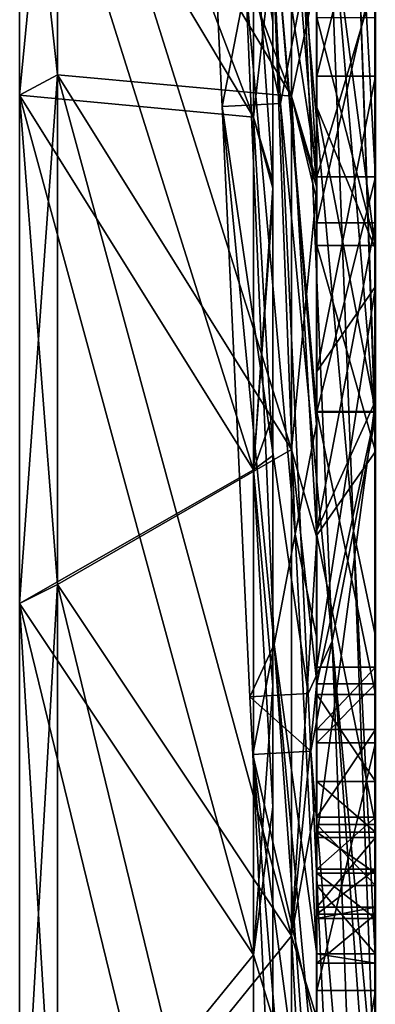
# Model space of a CAD drawing. Extents: x -1633 to 62, y -535 to 375.
# Tile 127 of 256: x -1280 to -1268, y 246 to 280. Entities that reach past the tile are written whole.
import ezdxf

# ---------------------------------------------------------------- set-up
doc = ezdxf.new("R2010")
doc.units = 0
doc.header["$LTSCALE"] = 33.374815
for name, color, linetype in [('464', 7, 'CONTINUOUS'), ('465', 7, 'CONTINUOUS'), ('473', 7, 'CONTINUOUS'), ('474', 7, 'CONTINUOUS'), ('475', 7, 'CONTINUOUS'), ('476', 7, 'CONTINUOUS'), ('477', 7, 'CONTINUOUS'), ('478', 7, 'CONTINUOUS'), ('481', 7, 'CONTINUOUS'), ('482', 7, 'CONTINUOUS'), ('483', 7, 'CONTINUOUS'), ('484', 7, 'CONTINUOUS'), ('487', 7, 'CONTINUOUS'), ('494', 7, 'CONTINUOUS'), ('518', 7, 'CONTINUOUS'), ('519', 7, 'CONTINUOUS'), ('520', 7, 'CONTINUOUS'), ('521', 7, 'CONTINUOUS'), ('827', 7, 'CONTINUOUS'), ('828', 7, 'CONTINUOUS'), ('833', 7, 'CONTINUOUS'), ('834', 7, 'CONTINUOUS'), ('836', 7, 'CONTINUOUS'), ('839', 7, 'CONTINUOUS'), ('845', 7, 'CONTINUOUS')]:
    doc.layers.add(name, color=color, linetype=linetype)

msp = doc.modelspace()

# ---------------------------------------------------------------- linework, layer by layer
at = {"layer": '464', "color": 7, "linetype": 'CONTINUOUS'}
for points in [[(-1269.977, 277.105, -145.425), (-1269.977, 282.189, -126.452), (-1269.977, 299.557, -141.524), (-1269.977, 277.105, -145.425)], [(-1269.977, 294.453, -160.576), (-1269.977, 277.105, -145.425), (-1269.977, 299.557, -141.524), (-1269.977, 294.453, -160.576)], [(-1269.977, 297.44, -69.531), (-1269.977, 292.357, -88.505), (-1269.977, 274.925, -73.666), (-1269.977, 297.44, -69.531)], [(-1269.977, 285.769, -64.663), (-1269.977, 297.44, -69.531), (-1269.977, 277.819, -62.864), (-1269.977, 285.769, -64.663)], [(-1269.977, 277.819, -62.864), (-1269.977, 297.44, -69.531), (-1269.977, 274.925, -73.666), (-1269.977, 277.819, -62.864)], [(-1269.977, 290.426, -163.912), (-1269.977, 277.105, -145.425), (-1269.977, 294.453, -160.576), (-1269.977, 290.426, -163.912)], [(-1269.977, 281.643, 80.76), (-1269.977, 293.383, 75.115), (-1269.977, 272.81, 78.227), (-1269.977, 281.643, 80.76)], [(-1269.977, 272.81, 78.227), (-1269.977, 293.383, 75.115), (-1269.977, 288.62, 58.118), (-1269.977, 272.81, 78.227)], [(-1269.977, 274.925, -73.666), (-1269.977, 292.357, -88.505), (-1269.977, 272.031, -84.468), (-1269.977, 274.925, -73.666)], [(-1269.977, 272.031, -84.468), (-1269.977, 292.357, -88.505), (-1269.977, 279.814, -86.885), (-1269.977, 272.031, -84.468)], [(-1269.977, 272.021, -164.398), (-1269.977, 277.105, -145.425), (-1269.977, 290.426, -163.912), (-1269.977, 272.021, -164.398)], [(-1269.977, 284.948, -168.45), (-1269.977, 272.021, -164.398), (-1269.977, 290.426, -163.912), (-1269.977, 284.948, -168.45)], [(-1269.977, 269.59, 66.21), (-1269.977, 272.81, 78.227), (-1269.977, 288.62, 58.118), (-1269.977, 269.59, 66.21)], [(-1269.977, 287.111, 58.413), (-1269.977, 269.59, 66.21), (-1269.977, 288.62, 58.118), (-1269.977, 287.111, 58.413)], [(-1269.977, 287.273, -107.478), (-1269.977, 282.189, -126.452), (-1269.977, 274.375, -108.368), (-1269.977, 287.273, -107.478)], [(-1269.977, 281.127, -89.401), (-1269.977, 287.273, -107.478), (-1269.977, 274.375, -108.368), (-1269.977, 281.127, -89.401)], [(-1269.977, 276.741, 56.304), (-1269.977, 269.59, 66.21), (-1269.977, 287.111, 58.413), (-1269.977, 276.741, 56.304)], [(-1269.977, 274.503, -177.104), (-1269.977, 272.021, -164.398), (-1269.977, 284.948, -168.45), (-1269.977, 274.503, -177.104)], [(-1269.977, 282.189, -126.452), (-1269.977, 277.105, -145.425), (-1269.977, 266.343, -126.831), (-1269.977, 282.189, -126.452)], [(-1269.977, 274.375, -108.368), (-1269.977, 282.189, -126.452), (-1269.977, 266.343, -126.831), (-1269.977, 274.375, -108.368)], [(-1269.977, 277.819, -62.864), (-1269.977, 274.925, -73.666), (-1269.977, 267.728, -60.581), (-1269.977, 277.819, -62.864)], [(-1269.977, 277.105, -145.425), (-1269.977, 272.021, -164.398), (-1269.977, 257.072, -144.704), (-1269.977, 277.105, -145.425)], [(-1269.977, 266.343, -126.831), (-1269.977, 277.105, -145.425), (-1269.977, 257.072, -144.704), (-1269.977, 266.343, -126.831)], [(-1269.977, 266.37, 54.194), (-1269.977, 269.59, 66.21), (-1269.977, 276.741, 56.304), (-1269.977, 266.37, 54.194)], [(-1269.977, 274.925, -73.666), (-1269.977, 272.031, -84.468), (-1269.977, 254.952, -68.314), (-1269.977, 274.925, -73.666)], [(-1269.977, 274.925, -73.666), (-1269.977, 254.952, -68.314), (-1269.977, 257.636, -58.297), (-1269.977, 274.925, -73.666)], [(-1269.977, 274.925, -73.666), (-1269.977, 257.636, -58.297), (-1269.977, 267.728, -60.581), (-1269.977, 274.925, -73.666)], [(-1269.977, 266.937, -183.372), (-1269.977, 272.021, -164.398), (-1269.977, 274.503, -177.104), (-1269.977, 266.937, -183.372)], [(-1269.977, 272.81, 78.227), (-1269.977, 269.59, 66.21), (-1269.977, 262.315, 75.218), (-1269.977, 272.81, 78.227)], [(-1269.977, 254.952, -68.314), (-1269.977, 272.031, -84.468), (-1269.977, 262.149, -81.399), (-1269.977, 254.952, -68.314)], [(-1269.977, 249.782, -167.502), (-1269.977, 255.057, -148.227), (-1269.977, 272.021, -164.398), (-1269.977, 249.782, -167.502)], [(-1269.977, 266.937, -183.372), (-1269.977, 249.782, -167.502), (-1269.977, 272.021, -164.398), (-1269.977, 266.937, -183.372)], [(-1269.977, 272.021, -164.398), (-1269.977, 255.057, -148.227), (-1269.977, 257.072, -144.704), (-1269.977, 272.021, -164.398)], [(-1269.977, 269.59, 66.21), (-1269.977, 266.37, 54.194), (-1269.977, 249.44, 70.329), (-1269.977, 269.59, 66.21)], [(-1269.977, 251.821, 72.209), (-1269.977, 269.59, 66.21), (-1269.977, 249.44, 70.329), (-1269.977, 251.821, 72.209)], [(-1269.977, 269.59, 66.21), (-1269.977, 251.821, 72.209), (-1269.977, 262.315, 75.218), (-1269.977, 269.59, 66.21)], [(-1269.977, 266.486, -183.746), (-1269.977, 249.782, -167.502), (-1269.977, 266.937, -183.372), (-1269.977, 266.486, -183.746)], [(-1269.977, 258.58, -190.296), (-1269.977, 249.782, -167.502), (-1269.977, 266.486, -183.746), (-1269.977, 258.58, -190.296)], [(-1269.977, 249.44, 70.329), (-1269.977, 266.37, 54.194), (-1269.977, 249.062, 67.32), (-1269.977, 249.44, 70.329)], [(-1269.977, 249.062, 67.32), (-1269.977, 266.37, 54.194), (-1269.977, 250.606, 61.323), (-1269.977, 249.062, 67.32)], [(-1269.977, 250.606, 61.323), (-1269.977, 266.37, 54.194), (-1269.977, 252.006, 55.291), (-1269.977, 250.606, 61.323)], [(-1269.977, 252.006, 55.291), (-1269.977, 266.37, 54.194), (-1269.977, 256.71, 52.228), (-1269.977, 252.006, 55.291)], [(-1269.977, 252.267, -78.331), (-1269.977, 254.952, -68.314), (-1269.977, 262.149, -81.399), (-1269.977, 252.267, -78.331)], [(-1269.977, 244.601, -186.835), (-1269.977, 249.782, -167.502), (-1269.977, 258.58, -190.296), (-1269.977, 244.601, -186.835)], [(-1269.977, 248.023, -199.041), (-1269.977, 244.601, -186.835), (-1269.977, 258.58, -190.296), (-1269.977, 248.023, -199.041)], [(-1269.977, 254.952, -68.314), (-1269.977, 255.51, -57.816), (-1269.977, 257.636, -58.297), (-1269.977, 254.952, -68.314)], [(-1269.977, 253.731, 52.796), (-1269.977, 252.006, 55.291), (-1269.977, 256.71, 52.228), (-1269.977, 253.731, 52.796)], [(-1269.977, 252.519, -58.318), (-1269.977, 255.51, -57.816), (-1269.977, 254.952, -68.314), (-1269.977, 252.519, -58.318)], [(-1269.977, 255.057, -148.227), (-1269.977, 249.782, -167.502), (-1269.977, 246.602, -161.903), (-1269.977, 255.057, -148.227)], [(-1269.977, 250.74, -60.775), (-1269.977, 252.519, -58.318), (-1269.977, 254.952, -68.314), (-1269.977, 250.74, -60.775)], [(-1269.977, 249.209, -66.775), (-1269.977, 250.74, -60.775), (-1269.977, 254.952, -68.314), (-1269.977, 249.209, -66.775)], [(-1269.977, 252.267, -78.331), (-1269.977, 249.209, -66.775), (-1269.977, 254.952, -68.314), (-1269.977, 252.267, -78.331)], [(-1269.977, 247.534, -72.737), (-1269.977, 249.209, -66.775), (-1269.977, 252.267, -78.331), (-1269.977, 247.534, -72.737)], [(-1269.977, 247.847, -75.754), (-1269.977, 247.534, -72.737), (-1269.977, 252.267, -78.331), (-1269.977, 247.847, -75.754)], [(-1269.977, 250.186, -77.685), (-1269.977, 247.847, -75.754), (-1269.977, 252.267, -78.331), (-1269.977, 250.186, -77.685)], [(-1269.977, 249.782, -167.502), (-1269.977, 244.601, -186.835), (-1269.977, 234.983, -178.347), (-1269.977, 249.782, -167.502)], [(-1269.977, 246.602, -161.903), (-1269.977, 249.782, -167.502), (-1269.977, 234.983, -178.347), (-1269.977, 246.602, -161.903)], [(-1269.977, 242.656, -203.488), (-1269.977, 244.601, -186.835), (-1269.977, 248.023, -199.041), (-1269.977, 242.656, -203.488)]]:
    msp.add_3dface(points, dxfattribs=at)
at = {"layer": '465', "color": 7, "linetype": 'CONTINUOUS'}
for points in [[(-1267.977, 277.105, -145.425), (-1267.977, 294.453, -160.576), (-1267.977, 299.557, -141.524), (-1267.977, 277.105, -145.425)], [(-1267.977, 282.189, -126.452), (-1267.977, 277.105, -145.425), (-1267.977, 299.557, -141.524), (-1267.977, 282.189, -126.452)], [(-1267.977, 285.769, -64.663), (-1267.977, 277.819, -62.864), (-1267.977, 297.44, -69.531), (-1267.977, 285.769, -64.663)], [(-1267.977, 277.819, -62.864), (-1267.977, 274.925, -73.666), (-1267.977, 297.44, -69.531), (-1267.977, 277.819, -62.864)], [(-1267.977, 297.44, -69.531), (-1267.977, 274.925, -73.666), (-1267.977, 292.357, -88.505), (-1267.977, 297.44, -69.531)], [(-1267.977, 290.426, -163.912), (-1267.977, 294.453, -160.576), (-1267.977, 272.021, -164.398), (-1267.977, 290.426, -163.912)], [(-1267.977, 294.453, -160.576), (-1267.977, 277.105, -145.425), (-1267.977, 272.021, -164.398), (-1267.977, 294.453, -160.576)], [(-1267.977, 281.643, 80.76), (-1267.977, 272.81, 78.227), (-1267.977, 293.383, 75.115), (-1267.977, 281.643, 80.76)], [(-1267.977, 293.383, 75.115), (-1267.977, 272.81, 78.227), (-1267.977, 269.59, 66.21), (-1267.977, 293.383, 75.115)], [(-1267.977, 288.62, 58.118), (-1267.977, 293.383, 75.115), (-1267.977, 269.59, 66.21), (-1267.977, 288.62, 58.118)], [(-1267.977, 272.031, -84.468), (-1267.977, 279.814, -86.885), (-1267.977, 292.357, -88.505), (-1267.977, 272.031, -84.468)], [(-1267.977, 274.925, -73.666), (-1267.977, 272.031, -84.468), (-1267.977, 292.357, -88.505), (-1267.977, 274.925, -73.666)], [(-1267.977, 274.503, -177.104), (-1267.977, 290.426, -163.912), (-1267.977, 272.021, -164.398), (-1267.977, 274.503, -177.104)], [(-1267.977, 287.111, 58.413), (-1267.977, 288.62, 58.118), (-1267.977, 269.59, 66.21), (-1267.977, 287.111, 58.413)], [(-1267.977, 281.127, -89.401), (-1267.977, 274.375, -108.368), (-1267.977, 287.273, -107.478), (-1267.977, 281.127, -89.401)], [(-1267.977, 287.273, -107.478), (-1267.977, 274.375, -108.368), (-1267.977, 282.189, -126.452), (-1267.977, 287.273, -107.478)], [(-1267.977, 287.111, 58.413), (-1267.977, 269.59, 66.21), (-1267.977, 271.911, 55.321), (-1267.977, 287.111, 58.413)], [(-1267.977, 274.375, -108.368), (-1267.977, 266.343, -126.831), (-1267.977, 282.189, -126.452), (-1267.977, 274.375, -108.368)], [(-1267.977, 282.189, -126.452), (-1267.977, 266.343, -126.831), (-1267.977, 277.105, -145.425), (-1267.977, 282.189, -126.452)], [(-1267.977, 277.819, -62.864), (-1267.977, 270.639, -61.239), (-1267.977, 254.952, -68.314), (-1267.977, 277.819, -62.864)], [(-1267.977, 274.925, -73.666), (-1267.977, 277.819, -62.864), (-1267.977, 254.952, -68.314), (-1267.977, 274.925, -73.666)], [(-1267.977, 266.343, -126.831), (-1267.977, 257.072, -144.704), (-1267.977, 277.105, -145.425), (-1267.977, 266.343, -126.831)], [(-1267.977, 257.072, -144.704), (-1267.977, 255.057, -148.227), (-1267.977, 277.105, -145.425), (-1267.977, 257.072, -144.704)], [(-1267.977, 277.105, -145.425), (-1267.977, 255.057, -148.227), (-1267.977, 272.021, -164.398), (-1267.977, 277.105, -145.425)], [(-1267.977, 252.267, -78.331), (-1267.977, 265, -82.285), (-1267.977, 274.925, -73.666), (-1267.977, 252.267, -78.331)], [(-1267.977, 252.267, -78.331), (-1267.977, 274.925, -73.666), (-1267.977, 254.952, -68.314), (-1267.977, 252.267, -78.331)], [(-1267.977, 265, -82.285), (-1267.977, 272.031, -84.468), (-1267.977, 274.925, -73.666), (-1267.977, 265, -82.285)], [(-1267.977, 266.937, -183.372), (-1267.977, 274.503, -177.104), (-1267.977, 272.021, -164.398), (-1267.977, 266.937, -183.372)], [(-1267.977, 272.81, 78.227), (-1267.977, 266.732, 76.484), (-1267.977, 269.59, 66.21), (-1267.977, 272.81, 78.227)], [(-1267.977, 249.782, -167.502), (-1267.977, 266.937, -183.372), (-1267.977, 272.021, -164.398), (-1267.977, 249.782, -167.502)], [(-1267.977, 255.057, -148.227), (-1267.977, 249.782, -167.502), (-1267.977, 272.021, -164.398), (-1267.977, 255.057, -148.227)], [(-1267.977, 266.37, 54.194), (-1267.977, 271.911, 55.321), (-1267.977, 269.59, 66.21), (-1267.977, 266.37, 54.194)], [(-1267.977, 270.639, -61.239), (-1267.977, 257.636, -58.297), (-1267.977, 254.952, -68.314), (-1267.977, 270.639, -61.239)], [(-1267.977, 251.821, 72.209), (-1267.977, 269.59, 66.21), (-1267.977, 266.732, 76.484), (-1267.977, 251.821, 72.209)], [(-1267.977, 251.821, 72.209), (-1267.977, 249.44, 70.329), (-1267.977, 269.59, 66.21), (-1267.977, 251.821, 72.209)], [(-1267.977, 249.44, 70.329), (-1267.977, 249.062, 67.32), (-1267.977, 269.59, 66.21), (-1267.977, 249.44, 70.329)], [(-1267.977, 249.062, 67.32), (-1267.977, 250.606, 61.323), (-1267.977, 269.59, 66.21), (-1267.977, 249.062, 67.32)], [(-1267.977, 250.606, 61.323), (-1267.977, 266.37, 54.194), (-1267.977, 269.59, 66.21), (-1267.977, 250.606, 61.323)], [(-1267.977, 258.58, -190.296), (-1267.977, 266.937, -183.372), (-1267.977, 244.601, -186.835), (-1267.977, 258.58, -190.296)], [(-1267.977, 266.937, -183.372), (-1267.977, 249.782, -167.502), (-1267.977, 244.601, -186.835), (-1267.977, 266.937, -183.372)], [(-1267.977, 250.606, 61.323), (-1267.977, 252.006, 55.291), (-1267.977, 266.37, 54.194), (-1267.977, 250.606, 61.323)], [(-1267.977, 252.006, 55.291), (-1267.977, 256.71, 52.228), (-1267.977, 266.37, 54.194), (-1267.977, 252.006, 55.291)], [(-1267.977, 242.656, -203.488), (-1267.977, 258.58, -190.296), (-1267.977, 244.601, -186.835), (-1267.977, 242.656, -203.488)], [(-1267.977, 257.636, -58.297), (-1267.977, 255.51, -57.816), (-1267.977, 252.519, -58.318), (-1267.977, 257.636, -58.297)], [(-1267.977, 257.636, -58.297), (-1267.977, 252.519, -58.318), (-1267.977, 250.74, -60.775), (-1267.977, 257.636, -58.297)], [(-1267.977, 257.636, -58.297), (-1267.977, 250.74, -60.775), (-1267.977, 249.209, -66.775), (-1267.977, 257.636, -58.297)], [(-1267.977, 257.636, -58.297), (-1267.977, 249.209, -66.775), (-1267.977, 254.952, -68.314), (-1267.977, 257.636, -58.297)], [(-1267.977, 252.006, 55.291), (-1267.977, 253.731, 52.796), (-1267.977, 256.71, 52.228), (-1267.977, 252.006, 55.291)], [(-1267.977, 255.057, -148.227), (-1267.977, 246.602, -161.903), (-1267.977, 249.782, -167.502), (-1267.977, 255.057, -148.227)], [(-1267.977, 249.209, -66.775), (-1267.977, 247.534, -72.737), (-1267.977, 254.952, -68.314), (-1267.977, 249.209, -66.775)], [(-1267.977, 247.534, -72.737), (-1267.977, 247.847, -75.754), (-1267.977, 254.952, -68.314), (-1267.977, 247.534, -72.737)], [(-1267.977, 247.847, -75.754), (-1267.977, 250.186, -77.685), (-1267.977, 254.952, -68.314), (-1267.977, 247.847, -75.754)], [(-1267.977, 250.186, -77.685), (-1267.977, 252.267, -78.331), (-1267.977, 254.952, -68.314), (-1267.977, 250.186, -77.685)], [(-1267.977, 246.602, -161.903), (-1267.977, 234.983, -178.347), (-1267.977, 249.782, -167.502), (-1267.977, 246.602, -161.903)], [(-1267.977, 249.782, -167.502), (-1267.977, 234.983, -178.347), (-1267.977, 244.601, -186.835), (-1267.977, 249.782, -167.502)]]:
    msp.add_3dface(points, dxfattribs=at)
at = {"layer": '473', "color": 7, "linetype": 'CONTINUOUS'}
for points in [[(-1269.977, 250.74, -60.775), (-1269.977, 249.209, -66.775), (-1267.977, 250.74, -60.775), (-1269.977, 250.74, -60.775)], [(-1267.977, 250.74, -60.775), (-1269.977, 249.209, -66.775), (-1267.977, 249.209, -66.775), (-1267.977, 250.74, -60.775)], [(-1269.977, 249.209, -66.775), (-1269.977, 247.534, -72.737), (-1267.977, 249.209, -66.775), (-1269.977, 249.209, -66.775)], [(-1269.977, 247.534, -72.737), (-1267.977, 247.534, -72.737), (-1267.977, 249.209, -66.775), (-1269.977, 247.534, -72.737)]]:
    msp.add_3dface(points, dxfattribs=at)
at = {"layer": '474', "color": 7, "linetype": 'CONTINUOUS'}
for points in [[(-1269.977, 272.031, -84.468), (-1269.977, 279.814, -86.885), (-1267.977, 272.031, -84.468), (-1269.977, 272.031, -84.468)], [(-1267.977, 272.031, -84.468), (-1269.977, 279.814, -86.885), (-1267.977, 279.814, -86.885), (-1267.977, 272.031, -84.468)], [(-1269.977, 262.149, -81.399), (-1269.977, 272.031, -84.468), (-1267.977, 265, -82.285), (-1269.977, 262.149, -81.399)], [(-1267.977, 265, -82.285), (-1269.977, 272.031, -84.468), (-1267.977, 272.031, -84.468), (-1267.977, 265, -82.285)], [(-1267.977, 252.267, -78.331), (-1269.977, 262.149, -81.399), (-1267.977, 265, -82.285), (-1267.977, 252.267, -78.331)], [(-1269.977, 252.267, -78.331), (-1269.977, 262.149, -81.399), (-1267.977, 252.267, -78.331), (-1269.977, 252.267, -78.331)], [(-1269.977, 250.186, -77.685), (-1269.977, 252.267, -78.331), (-1267.977, 250.186, -77.685), (-1269.977, 250.186, -77.685)], [(-1267.977, 250.186, -77.685), (-1269.977, 252.267, -78.331), (-1267.977, 252.267, -78.331), (-1267.977, 250.186, -77.685)]]:
    msp.add_3dface(points, dxfattribs=at)
at = {"layer": '475', "color": 7, "linetype": 'CONTINUOUS'}
for points in [[(-1269.977, 285.769, -64.663), (-1269.977, 277.819, -62.864), (-1267.977, 285.769, -64.663), (-1269.977, 285.769, -64.663)], [(-1267.977, 285.769, -64.663), (-1269.977, 277.819, -62.864), (-1267.977, 277.819, -62.864), (-1267.977, 285.769, -64.663)], [(-1269.977, 277.819, -62.864), (-1269.977, 267.728, -60.581), (-1267.977, 277.819, -62.864), (-1269.977, 277.819, -62.864)], [(-1267.977, 277.819, -62.864), (-1269.977, 267.728, -60.581), (-1267.977, 270.639, -61.239), (-1267.977, 277.819, -62.864)], [(-1269.977, 267.728, -60.581), (-1269.977, 257.636, -58.297), (-1267.977, 270.639, -61.239), (-1269.977, 267.728, -60.581)], [(-1267.977, 270.639, -61.239), (-1269.977, 257.636, -58.297), (-1267.977, 257.636, -58.297), (-1267.977, 270.639, -61.239)], [(-1269.977, 257.636, -58.297), (-1269.977, 255.51, -57.816), (-1267.977, 257.636, -58.297), (-1269.977, 257.636, -58.297)], [(-1267.977, 257.636, -58.297), (-1269.977, 255.51, -57.816), (-1267.977, 255.51, -57.816), (-1267.977, 257.636, -58.297)]]:
    msp.add_3dface(points, dxfattribs=at)
at = {"layer": '476', "color": 7, "linetype": 'CONTINUOUS'}
for points in [[(-1269.977, 281.643, 80.76), (-1269.977, 272.81, 78.227), (-1267.977, 281.643, 80.76), (-1269.977, 281.643, 80.76)], [(-1267.977, 281.643, 80.76), (-1269.977, 272.81, 78.227), (-1267.977, 272.81, 78.227), (-1267.977, 281.643, 80.76)], [(-1269.977, 272.81, 78.227), (-1269.977, 262.315, 75.218), (-1267.977, 272.81, 78.227), (-1269.977, 272.81, 78.227)], [(-1267.977, 272.81, 78.227), (-1269.977, 262.315, 75.218), (-1267.977, 266.732, 76.484), (-1267.977, 272.81, 78.227)], [(-1269.977, 262.315, 75.218), (-1269.977, 251.821, 72.209), (-1267.977, 266.732, 76.484), (-1269.977, 262.315, 75.218)], [(-1267.977, 266.732, 76.484), (-1269.977, 251.821, 72.209), (-1267.977, 251.821, 72.209), (-1267.977, 266.732, 76.484)]]:
    msp.add_3dface(points, dxfattribs=at)
at = {"layer": '477', "color": 7, "linetype": 'CONTINUOUS'}
for points in [[(-1269.977, 250.606, 61.323), (-1269.977, 252.006, 55.291), (-1267.977, 250.606, 61.323), (-1269.977, 250.606, 61.323)], [(-1269.977, 252.006, 55.291), (-1267.977, 252.006, 55.291), (-1267.977, 250.606, 61.323), (-1269.977, 252.006, 55.291)], [(-1269.977, 249.062, 67.32), (-1269.977, 250.606, 61.323), (-1267.977, 249.062, 67.32), (-1269.977, 249.062, 67.32)], [(-1267.977, 249.062, 67.32), (-1269.977, 250.606, 61.323), (-1267.977, 250.606, 61.323), (-1267.977, 249.062, 67.32)]]:
    msp.add_3dface(points, dxfattribs=at)
at = {"layer": '478', "color": 7, "linetype": 'CONTINUOUS'}
for points in [[(-1269.977, 276.741, 56.304), (-1269.977, 287.111, 58.413), (-1267.977, 271.911, 55.321), (-1269.977, 276.741, 56.304)], [(-1267.977, 271.911, 55.321), (-1269.977, 287.111, 58.413), (-1267.977, 287.111, 58.413), (-1267.977, 271.911, 55.321)], [(-1269.977, 266.37, 54.194), (-1269.977, 276.741, 56.304), (-1267.977, 266.37, 54.194), (-1269.977, 266.37, 54.194)], [(-1267.977, 266.37, 54.194), (-1269.977, 276.741, 56.304), (-1267.977, 271.911, 55.321), (-1267.977, 266.37, 54.194)], [(-1269.977, 256.71, 52.228), (-1269.977, 266.37, 54.194), (-1267.977, 256.71, 52.228), (-1269.977, 256.71, 52.228)], [(-1267.977, 256.71, 52.228), (-1269.977, 266.37, 54.194), (-1267.977, 266.37, 54.194), (-1267.977, 256.71, 52.228)]]:
    msp.add_3dface(points, dxfattribs=at)
at = {"layer": '481', "color": 7, "linetype": 'CONTINUOUS'}
for points in [[(-1269.977, 247.847, -75.754), (-1269.977, 250.186, -77.685), (-1267.977, 247.847, -75.754), (-1269.977, 247.847, -75.754)], [(-1267.977, 247.847, -75.754), (-1269.977, 250.186, -77.685), (-1267.977, 250.186, -77.685), (-1267.977, 247.847, -75.754)], [(-1269.977, 247.534, -72.737), (-1269.977, 247.847, -75.754), (-1267.977, 247.534, -72.737), (-1269.977, 247.534, -72.737)], [(-1267.977, 247.534, -72.737), (-1269.977, 247.847, -75.754), (-1267.977, 247.847, -75.754), (-1267.977, 247.534, -72.737)]]:
    msp.add_3dface(points, dxfattribs=at)
at = {"layer": '482', "color": 7, "linetype": 'CONTINUOUS'}
for points in [[(-1269.977, 255.51, -57.816), (-1269.977, 252.519, -58.318), (-1267.977, 255.51, -57.816), (-1269.977, 255.51, -57.816)], [(-1267.977, 255.51, -57.816), (-1269.977, 252.519, -58.318), (-1267.977, 252.519, -58.318), (-1267.977, 255.51, -57.816)], [(-1269.977, 252.519, -58.318), (-1269.977, 250.74, -60.775), (-1267.977, 252.519, -58.318), (-1269.977, 252.519, -58.318)], [(-1267.977, 252.519, -58.318), (-1269.977, 250.74, -60.775), (-1267.977, 250.74, -60.775), (-1267.977, 252.519, -58.318)]]:
    msp.add_3dface(points, dxfattribs=at)
at = {"layer": '483', "color": 7, "linetype": 'CONTINUOUS'}
for points in [[(-1269.977, 253.731, 52.796), (-1269.977, 256.71, 52.228), (-1267.977, 253.731, 52.796), (-1269.977, 253.731, 52.796)], [(-1267.977, 253.731, 52.796), (-1269.977, 256.71, 52.228), (-1267.977, 256.71, 52.228), (-1267.977, 253.731, 52.796)], [(-1269.977, 252.006, 55.291), (-1269.977, 253.731, 52.796), (-1267.977, 252.006, 55.291), (-1269.977, 252.006, 55.291)], [(-1267.977, 252.006, 55.291), (-1269.977, 253.731, 52.796), (-1267.977, 253.731, 52.796), (-1267.977, 252.006, 55.291)]]:
    msp.add_3dface(points, dxfattribs=at)
at = {"layer": '484', "color": 7, "linetype": 'CONTINUOUS'}
for points in [[(-1269.977, 251.821, 72.209), (-1269.977, 249.44, 70.329), (-1267.977, 251.821, 72.209), (-1269.977, 251.821, 72.209)], [(-1267.977, 251.821, 72.209), (-1269.977, 249.44, 70.329), (-1267.977, 249.44, 70.329), (-1267.977, 251.821, 72.209)], [(-1269.977, 249.44, 70.329), (-1269.977, 249.062, 67.32), (-1267.977, 249.44, 70.329), (-1269.977, 249.44, 70.329)], [(-1267.977, 249.44, 70.329), (-1269.977, 249.062, 67.32), (-1267.977, 249.062, 67.32), (-1267.977, 249.44, 70.329)]]:
    msp.add_3dface(points, dxfattribs=at)
at = {"layer": '487', "color": 7, "linetype": 'CONTINUOUS'}
for points in [[(-1269.977, 281.127, -89.401), (-1269.977, 274.375, -108.368), (-1267.977, 281.127, -89.401), (-1269.977, 281.127, -89.401)], [(-1267.977, 281.127, -89.401), (-1269.977, 274.375, -108.368), (-1267.977, 274.375, -108.368), (-1267.977, 281.127, -89.401)], [(-1269.977, 274.375, -108.368), (-1269.977, 266.343, -126.831), (-1267.977, 274.375, -108.368), (-1269.977, 274.375, -108.368)], [(-1267.977, 274.375, -108.368), (-1269.977, 266.343, -126.831), (-1267.977, 266.343, -126.831), (-1267.977, 274.375, -108.368)], [(-1269.977, 266.343, -126.831), (-1269.977, 257.072, -144.704), (-1267.977, 266.343, -126.831), (-1269.977, 266.343, -126.831)], [(-1267.977, 266.343, -126.831), (-1269.977, 257.072, -144.704), (-1267.977, 257.072, -144.704), (-1267.977, 266.343, -126.831)], [(-1269.977, 257.072, -144.704), (-1269.977, 255.057, -148.227), (-1267.977, 257.072, -144.704), (-1269.977, 257.072, -144.704)], [(-1267.977, 257.072, -144.704), (-1269.977, 255.057, -148.227), (-1267.977, 255.057, -148.227), (-1267.977, 257.072, -144.704)], [(-1269.977, 255.057, -148.227), (-1269.977, 246.602, -161.903), (-1267.977, 255.057, -148.227), (-1269.977, 255.057, -148.227)], [(-1267.977, 255.057, -148.227), (-1269.977, 246.602, -161.903), (-1267.977, 246.602, -161.903), (-1267.977, 255.057, -148.227)], [(-1269.977, 246.602, -161.903), (-1269.977, 234.983, -178.347), (-1267.977, 246.602, -161.903), (-1269.977, 246.602, -161.903)], [(-1267.977, 246.602, -161.903), (-1269.977, 234.983, -178.347), (-1267.977, 234.983, -178.347), (-1267.977, 246.602, -161.903)]]:
    msp.add_3dface(points, dxfattribs=at)
at = {"layer": '494', "color": 7, "linetype": 'CONTINUOUS'}
for points in [[(-1271.747, 287.945, -222.151), (-1271.224, 276.886, -223.549), (-1273.74, 287.834, -222.017), (-1271.747, 287.945, -222.151)], [(-1271.224, 276.886, -223.549), (-1273.217, 276.775, -223.414), (-1273.74, 287.834, -222.017), (-1271.224, 276.886, -223.549)], [(-1271.224, 276.886, -223.549), (-1270.271, 256.738, -226.094), (-1273.217, 276.775, -223.414), (-1271.224, 276.886, -223.549)], [(-1273.217, 276.775, -223.414), (-1270.271, 256.738, -226.094), (-1272.264, 256.627, -225.96), (-1273.217, 276.775, -223.414)], [(-1270.271, 256.738, -226.094), (-1270.178, 254.768, -226.343), (-1272.264, 256.627, -225.96), (-1270.271, 256.738, -226.094)], [(-1270.178, 254.768, -226.343), (-1272.17, 254.657, -226.209), (-1272.264, 256.627, -225.96), (-1270.178, 254.768, -226.343)], [(-1270.178, 254.768, -226.343), (-1269.655, 243.709, -227.74), (-1272.17, 254.657, -226.209), (-1270.178, 254.768, -226.343)], [(-1272.17, 254.657, -226.209), (-1269.655, 243.709, -227.74), (-1271.647, 243.598, -227.606), (-1272.17, 254.657, -226.209)]]:
    msp.add_3dface(points, dxfattribs=at)
at = {"layer": '518', "color": 7, "linetype": 'CONTINUOUS'}
for points in [[(-1270.793, 289.279, -177.08), (-1271.601, 285.111, -192.525), (-1269.985, 274.614, -177.238), (-1270.793, 289.279, -177.08)], [(-1269.985, 284.923, -168.697), (-1270.793, 289.279, -177.08), (-1269.985, 274.614, -177.238), (-1269.985, 284.923, -168.697)], [(-1273.217, 276.775, -223.414), (-1272.409, 280.943, -207.969), (-1273.74, 287.834, -222.017), (-1273.217, 276.775, -223.414)], [(-1271.601, 285.111, -192.525), (-1272.409, 280.943, -207.969), (-1270.714, 262.174, -198.357), (-1271.601, 285.111, -192.525)], [(-1269.985, 274.614, -177.238), (-1271.601, 285.111, -192.525), (-1269.985, 266.426, -184.021), (-1269.985, 274.614, -177.238)], [(-1269.985, 266.426, -184.021), (-1271.601, 285.111, -192.525), (-1269.985, 265.932, -184.431), (-1269.985, 266.426, -184.021)], [(-1269.985, 265.932, -184.431), (-1271.601, 285.111, -192.525), (-1270.714, 262.174, -198.357), (-1269.985, 265.932, -184.431)], [(-1272.409, 280.943, -207.969), (-1273.217, 276.775, -223.414), (-1271.442, 258.415, -212.283), (-1272.409, 280.943, -207.969)], [(-1270.714, 262.174, -198.357), (-1272.409, 280.943, -207.969), (-1271.442, 258.415, -212.283), (-1270.714, 262.174, -198.357)], [(-1271.442, 258.415, -212.283), (-1273.217, 276.775, -223.414), (-1272.264, 256.627, -225.96), (-1271.442, 258.415, -212.283)], [(-1269.985, 265.932, -184.431), (-1270.714, 262.174, -198.357), (-1269.985, 258.691, -190.43), (-1269.985, 265.932, -184.431)], [(-1270.714, 262.174, -198.357), (-1271.442, 258.415, -212.283), (-1269.985, 247.93, -199.345), (-1270.714, 262.174, -198.357)], [(-1269.985, 258.691, -190.43), (-1270.714, 262.174, -198.357), (-1269.985, 247.93, -199.345), (-1269.985, 258.691, -190.43)], [(-1272.17, 254.657, -226.209), (-1271.442, 258.415, -212.283), (-1272.264, 256.627, -225.96), (-1272.17, 254.657, -226.209)], [(-1271.442, 258.415, -212.283), (-1272.17, 254.657, -226.209), (-1269.985, 238.416, -207.227), (-1271.442, 258.415, -212.283)], [(-1269.985, 247.93, -199.345), (-1271.442, 258.415, -212.283), (-1269.985, 242.767, -203.622), (-1269.985, 247.93, -199.345)], [(-1269.985, 242.767, -203.622), (-1271.442, 258.415, -212.283), (-1269.985, 238.416, -207.227), (-1269.985, 242.767, -203.622)], [(-1269.985, 238.416, -207.227), (-1272.17, 254.657, -226.209), (-1270.555, 235.478, -218.115), (-1269.985, 238.416, -207.227)], [(-1270.555, 235.478, -218.115), (-1272.17, 254.657, -226.209), (-1271.647, 243.598, -227.606), (-1270.555, 235.478, -218.115)]]:
    msp.add_3dface(points, dxfattribs=at)
at = {"layer": '519', "color": 7, "linetype": 'CONTINUOUS'}
for points in [[(-1269.608, 285.222, -192.659), (-1268.801, 289.391, -177.214), (-1267.993, 266.043, -184.565), (-1269.608, 285.222, -192.659)], [(-1267.993, 266.043, -184.565), (-1268.801, 289.391, -177.214), (-1267.993, 266.538, -184.155), (-1267.993, 266.043, -184.565)], [(-1267.993, 266.538, -184.155), (-1268.801, 289.391, -177.214), (-1267.993, 274.725, -177.372), (-1267.993, 266.538, -184.155)], [(-1267.993, 274.725, -177.372), (-1268.801, 289.391, -177.214), (-1267.993, 285.034, -168.831), (-1267.993, 274.725, -177.372)], [(-1271.224, 276.886, -223.549), (-1271.747, 287.945, -222.151), (-1270.416, 281.054, -208.104), (-1271.224, 276.886, -223.549)], [(-1270.416, 281.054, -208.104), (-1269.608, 285.222, -192.659), (-1268.721, 262.285, -198.491), (-1270.416, 281.054, -208.104)], [(-1268.721, 262.285, -198.491), (-1269.608, 285.222, -192.659), (-1267.993, 266.043, -184.565), (-1268.721, 262.285, -198.491)], [(-1271.224, 276.886, -223.549), (-1270.416, 281.054, -208.104), (-1269.45, 258.527, -212.417), (-1271.224, 276.886, -223.549)], [(-1269.45, 258.527, -212.417), (-1270.416, 281.054, -208.104), (-1268.721, 262.285, -198.491), (-1269.45, 258.527, -212.417)], [(-1270.271, 256.738, -226.094), (-1271.224, 276.886, -223.549), (-1269.45, 258.527, -212.417), (-1270.271, 256.738, -226.094)], [(-1268.721, 262.285, -198.491), (-1267.993, 266.043, -184.565), (-1267.993, 258.802, -190.564), (-1268.721, 262.285, -198.491)], [(-1269.45, 258.527, -212.417), (-1268.721, 262.285, -198.491), (-1267.993, 242.879, -203.756), (-1269.45, 258.527, -212.417)], [(-1268.721, 262.285, -198.491), (-1267.993, 258.802, -190.564), (-1267.993, 248.041, -199.479), (-1268.721, 262.285, -198.491)], [(-1267.993, 242.879, -203.756), (-1268.721, 262.285, -198.491), (-1267.993, 248.041, -199.479), (-1267.993, 242.879, -203.756)], [(-1270.178, 254.768, -226.343), (-1270.271, 256.738, -226.094), (-1269.45, 258.527, -212.417), (-1270.178, 254.768, -226.343)], [(-1270.178, 254.768, -226.343), (-1269.45, 258.527, -212.417), (-1268.562, 235.589, -218.249), (-1270.178, 254.768, -226.343)], [(-1268.562, 235.589, -218.249), (-1269.45, 258.527, -212.417), (-1267.993, 238.528, -207.361), (-1268.562, 235.589, -218.249)], [(-1267.993, 238.528, -207.361), (-1269.45, 258.527, -212.417), (-1267.993, 242.879, -203.756), (-1267.993, 238.528, -207.361)], [(-1269.655, 243.709, -227.74), (-1270.178, 254.768, -226.343), (-1268.562, 235.589, -218.249), (-1269.655, 243.709, -227.74)]]:
    msp.add_3dface(points, dxfattribs=at)
at = {"layer": '520', "color": 7, "linetype": 'CONTINUOUS'}
for points in [[(-1267.993, 274.725, -177.372), (-1267.993, 285.034, -168.831), (-1267.981, 290.538, -164.046), (-1267.993, 274.725, -177.372)], [(-1267.993, 274.725, -177.372), (-1267.981, 290.538, -164.046), (-1267.981, 274.614, -177.238), (-1267.993, 274.725, -177.372)], [(-1267.981, 290.538, -164.046), (-1267.977, 290.426, -163.912), (-1267.981, 274.614, -177.238), (-1267.981, 290.538, -164.046)], [(-1267.981, 274.614, -177.238), (-1267.977, 290.426, -163.912), (-1267.977, 274.503, -177.104), (-1267.981, 274.614, -177.238)], [(-1267.993, 266.538, -184.155), (-1267.993, 274.725, -177.372), (-1267.981, 274.614, -177.238), (-1267.993, 266.538, -184.155)], [(-1267.993, 266.043, -184.565), (-1267.993, 266.538, -184.155), (-1267.981, 274.614, -177.238), (-1267.993, 266.043, -184.565)], [(-1267.993, 258.802, -190.564), (-1267.993, 266.043, -184.565), (-1267.981, 274.614, -177.238), (-1267.993, 258.802, -190.564)], [(-1267.993, 258.802, -190.564), (-1267.981, 274.614, -177.238), (-1267.981, 258.691, -190.43), (-1267.993, 258.802, -190.564)], [(-1267.981, 274.614, -177.238), (-1267.977, 274.503, -177.104), (-1267.981, 258.691, -190.43), (-1267.981, 274.614, -177.238)], [(-1267.981, 258.691, -190.43), (-1267.977, 274.503, -177.104), (-1267.977, 266.937, -183.372), (-1267.981, 258.691, -190.43)], [(-1267.977, 258.58, -190.296), (-1267.981, 258.691, -190.43), (-1267.977, 266.937, -183.372), (-1267.977, 258.58, -190.296)], [(-1267.993, 248.041, -199.479), (-1267.993, 258.802, -190.564), (-1267.981, 258.691, -190.43), (-1267.993, 248.041, -199.479)], [(-1267.993, 242.879, -203.756), (-1267.993, 248.041, -199.479), (-1267.981, 258.691, -190.43), (-1267.993, 242.879, -203.756)], [(-1267.993, 242.879, -203.756), (-1267.981, 258.691, -190.43), (-1267.981, 242.767, -203.622), (-1267.993, 242.879, -203.756)], [(-1267.981, 258.691, -190.43), (-1267.977, 258.58, -190.296), (-1267.981, 242.767, -203.622), (-1267.981, 258.691, -190.43)], [(-1267.981, 242.767, -203.622), (-1267.977, 258.58, -190.296), (-1267.977, 242.656, -203.488), (-1267.981, 242.767, -203.622)]]:
    msp.add_3dface(points, dxfattribs=at)
at = {"layer": '521', "color": 7, "linetype": 'CONTINUOUS'}
for points in [[(-1269.985, 290.537, -164.046), (-1269.985, 284.923, -168.697), (-1269.979, 274.559, -177.171), (-1269.985, 290.537, -164.046)], [(-1269.979, 290.482, -163.979), (-1269.985, 290.537, -164.046), (-1269.979, 274.559, -177.171), (-1269.979, 290.482, -163.979)], [(-1269.977, 274.503, -177.104), (-1269.977, 284.948, -168.45), (-1269.979, 290.482, -163.979), (-1269.977, 274.503, -177.104)], [(-1269.977, 274.503, -177.104), (-1269.979, 290.482, -163.979), (-1269.979, 274.559, -177.171), (-1269.977, 274.503, -177.104)], [(-1269.985, 284.923, -168.697), (-1269.985, 274.614, -177.238), (-1269.979, 274.559, -177.171), (-1269.985, 284.923, -168.697)], [(-1269.985, 274.614, -177.238), (-1269.985, 266.426, -184.021), (-1269.979, 258.635, -190.363), (-1269.985, 274.614, -177.238)], [(-1269.979, 274.559, -177.171), (-1269.985, 274.614, -177.238), (-1269.979, 258.635, -190.363), (-1269.979, 274.559, -177.171)], [(-1269.977, 258.58, -190.296), (-1269.977, 266.486, -183.746), (-1269.979, 274.559, -177.171), (-1269.977, 258.58, -190.296)], [(-1269.977, 258.58, -190.296), (-1269.979, 274.559, -177.171), (-1269.979, 258.635, -190.363), (-1269.977, 258.58, -190.296)], [(-1269.977, 266.486, -183.746), (-1269.977, 266.937, -183.372), (-1269.979, 274.559, -177.171), (-1269.977, 266.486, -183.746)], [(-1269.977, 266.937, -183.372), (-1269.977, 274.503, -177.104), (-1269.979, 274.559, -177.171), (-1269.977, 266.937, -183.372)], [(-1269.985, 266.426, -184.021), (-1269.985, 265.932, -184.431), (-1269.979, 258.635, -190.363), (-1269.985, 266.426, -184.021)], [(-1269.985, 265.932, -184.431), (-1269.985, 258.691, -190.43), (-1269.979, 258.635, -190.363), (-1269.985, 265.932, -184.431)], [(-1269.985, 258.691, -190.43), (-1269.985, 247.93, -199.345), (-1269.979, 242.712, -203.555), (-1269.985, 258.691, -190.43)], [(-1269.979, 258.635, -190.363), (-1269.985, 258.691, -190.43), (-1269.979, 242.712, -203.555), (-1269.979, 258.635, -190.363)], [(-1269.977, 242.656, -203.488), (-1269.977, 248.023, -199.041), (-1269.979, 258.635, -190.363), (-1269.977, 242.656, -203.488)], [(-1269.977, 242.656, -203.488), (-1269.979, 258.635, -190.363), (-1269.979, 242.712, -203.555), (-1269.977, 242.656, -203.488)], [(-1269.977, 248.023, -199.041), (-1269.977, 258.58, -190.296), (-1269.979, 258.635, -190.363), (-1269.977, 248.023, -199.041)], [(-1269.985, 247.93, -199.345), (-1269.985, 242.767, -203.622), (-1269.979, 242.712, -203.555), (-1269.985, 247.93, -199.345)]]:
    msp.add_3dface(points, dxfattribs=at)
at = {"layer": '827', "color": 7, "linetype": 'CONTINUOUS'}
for points in [[(-1271.477, 282.821, 21.801), (-1271.477, 283.66, 0.001), (-1271.477, 236.506, -15.776), (-1271.477, 282.821, 21.801)], [(-1271.477, 236.506, -15.776), (-1271.477, 283.66, 0.001), (-1271.477, 282.303, -27.715), (-1271.477, 236.506, -15.776)], [(-1271.477, 244.733, 31.243), (-1271.477, 279.671, 47.405), (-1271.477, 282.821, 21.801), (-1271.477, 244.733, 31.243)], [(-1271.477, 244.733, 31.243), (-1271.477, 282.821, 21.801), (-1271.477, 236.506, -15.776), (-1271.477, 244.733, 31.243)], [(-1271.477, 236.506, -15.776), (-1271.477, 282.303, -27.715), (-1271.477, 230.262, -63.327), (-1271.477, 236.506, -15.776)], [(-1271.477, 282.303, -27.715), (-1271.477, 273.995, -73.417), (-1271.477, 273.579, -74.952), (-1271.477, 282.303, -27.715)], [(-1271.477, 230.262, -63.327), (-1271.477, 282.303, -27.715), (-1271.477, 273.579, -74.952), (-1271.477, 230.262, -63.327)], [(-1271.477, 274.208, 72.617), (-1271.477, 279.671, 47.405), (-1271.477, 244.733, 31.243), (-1271.477, 274.208, 72.617)], [(-1271.477, 274.208, 72.617), (-1271.477, 237.149, 82.5), (-1271.477, 273.994, 73.419), (-1271.477, 274.208, 72.617)], [(-1271.477, 237.149, 82.5), (-1271.477, 274.208, 72.617), (-1271.477, 244.733, 31.243), (-1271.477, 237.149, 82.5)], [(-1271.477, 237.149, 82.5), (-1271.477, 264.868, 101.529), (-1271.477, 273.994, 73.419), (-1271.477, 237.149, 82.5)], [(-1271.477, 230.262, -63.327), (-1271.477, 273.579, -74.952), (-1271.477, 257.008, -120.041), (-1271.477, 230.262, -63.327)], [(-1271.477, 273.579, -74.952), (-1271.477, 266.25, -97.848), (-1271.477, 257.008, -120.041), (-1271.477, 273.579, -74.952)], [(-1271.477, 252.866, 128.538), (-1271.477, 264.868, 101.529), (-1271.477, 237.149, 82.5), (-1271.477, 252.866, 128.538)], [(-1271.477, 211.258, -107.459), (-1271.477, 230.262, -63.327), (-1271.477, 257.008, -120.041), (-1271.477, 211.258, -107.459)], [(-1271.477, 211.258, -107.459), (-1271.477, 257.008, -120.041), (-1271.477, 232.083, -163.097), (-1271.477, 211.258, -107.459)], [(-1271.477, 257.008, -120.041), (-1271.477, 245.656, -141.831), (-1271.477, 232.083, -163.097), (-1271.477, 257.008, -120.041)], [(-1271.477, 252.866, 128.538), (-1271.477, 206.403, 139.962), (-1271.477, 245.655, 141.833), (-1271.477, 252.866, 128.538)], [(-1271.477, 206.403, 139.962), (-1271.477, 252.866, 128.538), (-1271.477, 200.196, 92.401), (-1271.477, 206.403, 139.962)], [(-1271.477, 200.196, 92.401), (-1271.477, 252.866, 128.538), (-1271.477, 237.149, 82.5), (-1271.477, 200.196, 92.401)]]:
    msp.add_3dface(points, dxfattribs=at)
at = {"layer": '828', "color": 7, "linetype": 'CONTINUOUS'}
for points in [[(-1272.147, 283.712, 37.351), (-1272.147, 276.41, 74.064), (-1280.138, 297.433, 39.158), (-1272.147, 283.712, 37.351)], [(-1280.138, 297.433, 39.158), (-1272.147, 276.41, 74.064), (-1280.138, 289.778, 77.646), (-1280.138, 297.433, 39.158)], [(-1272.147, 276.41, 74.064), (-1272.147, 264.378, 109.509), (-1280.138, 289.778, 77.646), (-1272.147, 276.41, 74.064)], [(-1280.138, 289.778, 77.646), (-1272.147, 264.378, 109.509), (-1280.138, 277.164, 114.805), (-1280.138, 289.778, 77.646)], [(-1272.147, 276.41, -74.064), (-1272.147, 283.712, -37.351), (-1280.138, 289.778, -77.646), (-1272.147, 276.41, -74.064)], [(-1280.138, 277.164, -114.805), (-1272.147, 276.41, -74.064), (-1280.138, 289.778, -77.646), (-1280.138, 277.164, -114.805)], [(-1272.147, 264.378, 109.509), (-1272.147, 247.822, 143.08), (-1280.138, 277.164, 114.805), (-1272.147, 264.378, 109.509)], [(-1280.138, 277.164, 114.805), (-1272.147, 247.822, 143.08), (-1280.138, 259.808, 150), (-1280.138, 277.164, 114.805)], [(-1272.147, 264.378, -109.509), (-1272.147, 276.41, -74.064), (-1280.138, 277.164, -114.805), (-1272.147, 264.378, -109.509)], [(-1280.138, 259.808, -150), (-1272.147, 264.378, -109.509), (-1280.138, 277.164, -114.805), (-1280.138, 259.808, -150)], [(-1272.147, 247.822, -143.08), (-1272.147, 264.378, -109.509), (-1280.138, 259.808, -150), (-1272.147, 247.822, -143.08)], [(-1272.147, 247.822, 143.08), (-1272.147, 227.026, 174.203), (-1280.138, 259.808, 150), (-1272.147, 247.822, 143.08)], [(-1280.138, 259.808, 150), (-1272.147, 227.026, 174.203), (-1280.138, 238.006, 182.628), (-1280.138, 259.808, 150)], [(-1280.138, 238.006, -182.628), (-1272.147, 247.822, -143.08), (-1280.138, 259.808, -150), (-1280.138, 238.006, -182.628)], [(-1272.147, 227.026, -174.203), (-1272.147, 247.822, -143.08), (-1280.138, 238.006, -182.628), (-1272.147, 227.026, -174.203)]]:
    msp.add_3dface(points, dxfattribs=at)
at = {"layer": '833', "color": 7, "linetype": 'CONTINUOUS'}
for points in [[(-1269.977, 282.279, -27.956), (-1269.977, 282.865, 21.226), (-1269.977, 238.301, -16.257), (-1269.977, 282.279, -27.956)], [(-1269.977, 282.865, 21.226), (-1269.977, 281.233, 37.026), (-1269.977, 274.214, 72.595), (-1269.977, 282.865, 21.226)], [(-1269.977, 282.865, 21.226), (-1269.977, 274.214, 72.595), (-1269.977, 245.459, 31.049), (-1269.977, 282.865, 21.226)], [(-1269.977, 282.865, 21.226), (-1269.977, 245.459, 31.049), (-1269.977, 238.301, -16.257), (-1269.977, 282.865, 21.226)], [(-1269.977, 273.582, -74.939), (-1269.977, 281.234, -37.024), (-1269.977, 282.279, -27.956), (-1269.977, 273.582, -74.939)], [(-1269.977, 273.582, -74.939), (-1269.977, 282.279, -27.956), (-1269.977, 231.028, -63.532), (-1269.977, 273.582, -74.939)], [(-1269.977, 282.279, -27.956), (-1269.977, 238.301, -16.257), (-1269.977, 231.028, -63.532), (-1269.977, 282.279, -27.956)], [(-1269.977, 273.582, -74.939), (-1269.977, 273.995, -73.417), (-1269.977, 281.234, -37.024), (-1269.977, 273.582, -74.939)], [(-1269.977, 274.214, 72.595), (-1269.977, 273.994, 73.419), (-1269.977, 262.067, 108.555), (-1269.977, 274.214, 72.595)], [(-1269.977, 274.214, 72.595), (-1269.977, 262.067, 108.555), (-1269.977, 253.228, 127.823), (-1269.977, 274.214, 72.595)], [(-1269.977, 274.214, 72.595), (-1269.977, 253.228, 127.823), (-1269.977, 237.323, 82.453), (-1269.977, 274.214, 72.595)], [(-1269.977, 274.214, 72.595), (-1269.977, 237.323, 82.453), (-1269.977, 245.459, 31.049), (-1269.977, 274.214, 72.595)], [(-1269.977, 262.068, -108.553), (-1269.977, 273.582, -74.939), (-1269.977, 231.028, -63.532), (-1269.977, 262.068, -108.553)], [(-1269.977, 257.099, -119.847), (-1269.977, 262.068, -108.553), (-1269.977, 231.028, -63.532), (-1269.977, 257.099, -119.847)], [(-1269.977, 245.656, -141.831), (-1269.977, 257.099, -119.847), (-1269.977, 213.014, -107.93), (-1269.977, 245.656, -141.831)], [(-1269.977, 257.099, -119.847), (-1269.977, 231.028, -63.532), (-1269.977, 213.014, -107.93), (-1269.977, 257.099, -119.847)], [(-1269.977, 253.228, 127.823), (-1269.977, 245.655, 141.833), (-1269.977, 225.041, 172.684), (-1269.977, 253.228, 127.823)], [(-1269.977, 253.228, 127.823), (-1269.977, 225.041, 172.684), (-1269.977, 207.53, 139.66), (-1269.977, 253.228, 127.823)], [(-1269.977, 253.228, 127.823), (-1269.977, 207.53, 139.66), (-1269.977, 237.323, 82.453), (-1269.977, 253.228, 127.823)]]:
    msp.add_3dface(points, dxfattribs=at)
at = {"layer": '834', "color": 7, "linetype": 'CONTINUOUS'}
for points in [[(-1278.839, 290.502, -77.84), (-1278.839, 298.177, -39.256), (-1270.848, 277.134, -74.258), (-1278.839, 290.502, -77.84)], [(-1270.848, 277.134, -74.258), (-1278.839, 298.177, -39.256), (-1270.848, 284.456, -37.449), (-1270.848, 277.134, -74.258)], [(-1278.839, 277.857, -115.092), (-1278.839, 290.502, -77.84), (-1270.848, 265.071, -109.796), (-1278.839, 277.857, -115.092)], [(-1270.848, 265.071, -109.796), (-1278.839, 290.502, -77.84), (-1270.848, 277.134, -74.258), (-1270.848, 265.071, -109.796)], [(-1278.839, 290.502, 77.84), (-1278.839, 277.857, 115.092), (-1270.848, 277.134, 74.258), (-1278.839, 290.502, 77.84)], [(-1270.848, 284.456, 37.449), (-1278.839, 290.502, 77.84), (-1270.848, 277.134, 74.258), (-1270.848, 284.456, 37.449)], [(-1278.839, 260.457, -150.375), (-1278.839, 277.857, -115.092), (-1270.848, 248.472, -143.455), (-1278.839, 260.457, -150.375)], [(-1270.848, 248.472, -143.455), (-1278.839, 277.857, -115.092), (-1270.848, 265.071, -109.796), (-1270.848, 248.472, -143.455)], [(-1278.839, 277.857, 115.092), (-1278.839, 260.457, 150.375), (-1270.848, 265.071, 109.796), (-1278.839, 277.857, 115.092)], [(-1270.848, 277.134, 74.258), (-1278.839, 277.857, 115.092), (-1270.848, 265.071, 109.796), (-1270.848, 277.134, 74.258)], [(-1270.848, 265.071, 109.796), (-1278.839, 260.457, 150.375), (-1270.848, 248.472, 143.455), (-1270.848, 265.071, 109.796)], [(-1278.839, 238.601, -183.085), (-1278.839, 260.457, -150.375), (-1270.848, 227.621, -174.66), (-1278.839, 238.601, -183.085)], [(-1270.848, 227.621, -174.66), (-1278.839, 260.457, -150.375), (-1270.848, 248.472, -143.455), (-1270.848, 227.621, -174.66)], [(-1278.839, 260.457, 150.375), (-1278.839, 238.601, 183.085), (-1270.848, 248.472, 143.455), (-1278.839, 260.457, 150.375)], [(-1270.848, 248.472, 143.455), (-1278.839, 238.601, 183.085), (-1270.848, 227.621, 174.66), (-1270.848, 248.472, 143.455)]]:
    msp.add_3dface(points, dxfattribs=at)
at = {"layer": '836', "color": 7, "linetype": 'CONTINUOUS'}
for points in [[(-1278.839, 277.857, -115.092), (-1280.138, 289.778, -77.646), (-1278.839, 290.502, -77.84), (-1278.839, 277.857, -115.092)], [(-1280.138, 289.778, 77.646), (-1280.138, 277.164, 114.805), (-1278.839, 290.502, 77.84), (-1280.138, 289.778, 77.646)], [(-1278.839, 290.502, 77.84), (-1280.138, 277.164, 114.805), (-1278.839, 277.857, 115.092), (-1278.839, 290.502, 77.84)], [(-1280.138, 277.164, -114.805), (-1280.138, 289.778, -77.646), (-1278.839, 277.857, -115.092), (-1280.138, 277.164, -114.805)], [(-1278.839, 260.457, -150.375), (-1280.138, 277.164, -114.805), (-1278.839, 277.857, -115.092), (-1278.839, 260.457, -150.375)], [(-1280.138, 277.164, 114.805), (-1280.138, 259.808, 150), (-1278.839, 277.857, 115.092), (-1280.138, 277.164, 114.805)], [(-1278.839, 277.857, 115.092), (-1280.138, 259.808, 150), (-1278.839, 260.457, 150.375), (-1278.839, 277.857, 115.092)], [(-1280.138, 259.808, -150), (-1280.138, 277.164, -114.805), (-1278.839, 260.457, -150.375), (-1280.138, 259.808, -150)], [(-1278.839, 238.601, -183.085), (-1280.138, 259.808, -150), (-1278.839, 260.457, -150.375), (-1278.839, 238.601, -183.085)], [(-1280.138, 259.808, 150), (-1280.138, 238.006, 182.628), (-1278.839, 260.457, 150.375), (-1280.138, 259.808, 150)], [(-1278.839, 260.457, 150.375), (-1280.138, 238.006, 182.628), (-1278.839, 238.601, 183.085), (-1278.839, 260.457, 150.375)], [(-1280.138, 238.006, -182.628), (-1280.138, 259.808, -150), (-1278.839, 238.601, -183.085), (-1280.138, 238.006, -182.628)]]:
    msp.add_3dface(points, dxfattribs=at)
at = {"layer": '839', "color": 7, "linetype": 'CONTINUOUS'}
for points in [[(-1271.477, 279.671, 47.405), (-1271.477, 274.208, 72.617), (-1272.147, 283.712, 37.351), (-1271.477, 279.671, 47.405)], [(-1271.477, 274.208, 72.617), (-1272.147, 276.41, 74.064), (-1272.147, 283.712, 37.351), (-1271.477, 274.208, 72.617)], [(-1271.477, 282.821, 21.801), (-1271.477, 279.671, 47.405), (-1272.147, 283.712, 37.351), (-1271.477, 282.821, 21.801)], [(-1271.477, 282.303, -27.715), (-1272.147, 283.712, -37.351), (-1272.147, 276.41, -74.064), (-1271.477, 282.303, -27.715)], [(-1271.477, 273.995, -73.417), (-1271.477, 282.303, -27.715), (-1272.147, 276.41, -74.064), (-1271.477, 273.995, -73.417)], [(-1271.477, 273.994, 73.419), (-1271.477, 264.868, 101.529), (-1272.147, 276.41, 74.064), (-1271.477, 273.994, 73.419)], [(-1271.477, 264.868, 101.529), (-1272.147, 264.378, 109.509), (-1272.147, 276.41, 74.064), (-1271.477, 264.868, 101.529)], [(-1271.477, 274.208, 72.617), (-1271.477, 273.994, 73.419), (-1272.147, 276.41, 74.064), (-1271.477, 274.208, 72.617)], [(-1271.477, 273.995, -73.417), (-1272.147, 276.41, -74.064), (-1272.147, 264.378, -109.509), (-1271.477, 273.995, -73.417)], [(-1271.477, 273.579, -74.952), (-1271.477, 273.995, -73.417), (-1272.147, 264.378, -109.509), (-1271.477, 273.579, -74.952)], [(-1271.477, 266.25, -97.848), (-1271.477, 273.579, -74.952), (-1272.147, 264.378, -109.509), (-1271.477, 266.25, -97.848)], [(-1271.477, 257.008, -120.041), (-1271.477, 266.25, -97.848), (-1272.147, 264.378, -109.509), (-1271.477, 257.008, -120.041)], [(-1271.477, 264.868, 101.529), (-1271.477, 252.866, 128.538), (-1272.147, 264.378, 109.509), (-1271.477, 264.868, 101.529)], [(-1271.477, 252.866, 128.538), (-1272.147, 247.822, 143.08), (-1272.147, 264.378, 109.509), (-1271.477, 252.866, 128.538)], [(-1271.477, 257.008, -120.041), (-1272.147, 264.378, -109.509), (-1272.147, 247.822, -143.08), (-1271.477, 257.008, -120.041)], [(-1271.477, 245.656, -141.831), (-1271.477, 257.008, -120.041), (-1272.147, 247.822, -143.08), (-1271.477, 245.656, -141.831)], [(-1271.477, 252.866, 128.538), (-1271.477, 245.655, 141.833), (-1272.147, 247.822, 143.08), (-1271.477, 252.866, 128.538)], [(-1271.477, 245.655, 141.833), (-1272.147, 227.026, 174.203), (-1272.147, 247.822, 143.08), (-1271.477, 245.655, 141.833)], [(-1271.477, 245.656, -141.831), (-1272.147, 247.822, -143.08), (-1272.147, 227.026, -174.203), (-1271.477, 245.656, -141.831)]]:
    msp.add_3dface(points, dxfattribs=at)
at = {"layer": '845', "color": 7, "linetype": 'CONTINUOUS'}
for points in [[(-1270.848, 277.134, -74.258), (-1270.848, 284.456, -37.449), (-1269.977, 273.995, -73.417), (-1270.848, 277.134, -74.258)], [(-1269.977, 273.995, -73.417), (-1270.848, 284.456, -37.449), (-1269.977, 281.234, -37.024), (-1269.977, 273.995, -73.417)], [(-1270.848, 284.456, 37.449), (-1270.848, 277.134, 74.258), (-1269.977, 281.233, 37.026), (-1270.848, 284.456, 37.449)], [(-1269.977, 281.233, 37.026), (-1270.848, 277.134, 74.258), (-1269.977, 274.214, 72.595), (-1269.977, 281.233, 37.026)], [(-1270.848, 265.071, -109.796), (-1270.848, 277.134, -74.258), (-1269.977, 262.068, -108.553), (-1270.848, 265.071, -109.796)], [(-1269.977, 262.068, -108.553), (-1270.848, 277.134, -74.258), (-1269.977, 273.582, -74.939), (-1269.977, 262.068, -108.553)], [(-1269.977, 273.582, -74.939), (-1270.848, 277.134, -74.258), (-1269.977, 273.995, -73.417), (-1269.977, 273.582, -74.939)], [(-1270.848, 277.134, 74.258), (-1270.848, 265.071, 109.796), (-1269.977, 273.994, 73.419), (-1270.848, 277.134, 74.258)], [(-1269.977, 274.214, 72.595), (-1270.848, 277.134, 74.258), (-1269.977, 273.994, 73.419), (-1269.977, 274.214, 72.595)], [(-1269.977, 273.994, 73.419), (-1270.848, 265.071, 109.796), (-1269.977, 262.067, 108.555), (-1269.977, 273.994, 73.419)], [(-1270.848, 248.472, -143.455), (-1270.848, 265.071, -109.796), (-1269.977, 257.099, -119.847), (-1270.848, 248.472, -143.455)], [(-1269.977, 257.099, -119.847), (-1270.848, 265.071, -109.796), (-1269.977, 262.068, -108.553), (-1269.977, 257.099, -119.847)], [(-1270.848, 265.071, 109.796), (-1270.848, 248.472, 143.455), (-1269.977, 262.067, 108.555), (-1270.848, 265.071, 109.796)], [(-1269.977, 262.067, 108.555), (-1270.848, 248.472, 143.455), (-1269.977, 253.228, 127.823), (-1269.977, 262.067, 108.555)], [(-1269.977, 245.656, -141.831), (-1270.848, 248.472, -143.455), (-1269.977, 257.099, -119.847), (-1269.977, 245.656, -141.831)], [(-1269.977, 253.228, 127.823), (-1270.848, 248.472, 143.455), (-1269.977, 245.655, 141.833), (-1269.977, 253.228, 127.823)], [(-1270.848, 227.621, -174.66), (-1270.848, 248.472, -143.455), (-1269.977, 232.466, -162.55), (-1270.848, 227.621, -174.66)], [(-1269.977, 232.466, -162.55), (-1270.848, 248.472, -143.455), (-1269.977, 245.656, -141.831), (-1269.977, 232.466, -162.55)], [(-1270.848, 248.472, 143.455), (-1270.848, 227.621, 174.66), (-1269.977, 245.655, 141.833), (-1270.848, 248.472, 143.455)]]:
    msp.add_3dface(points, dxfattribs=at)

doc.saveas('drawing.dxf')
